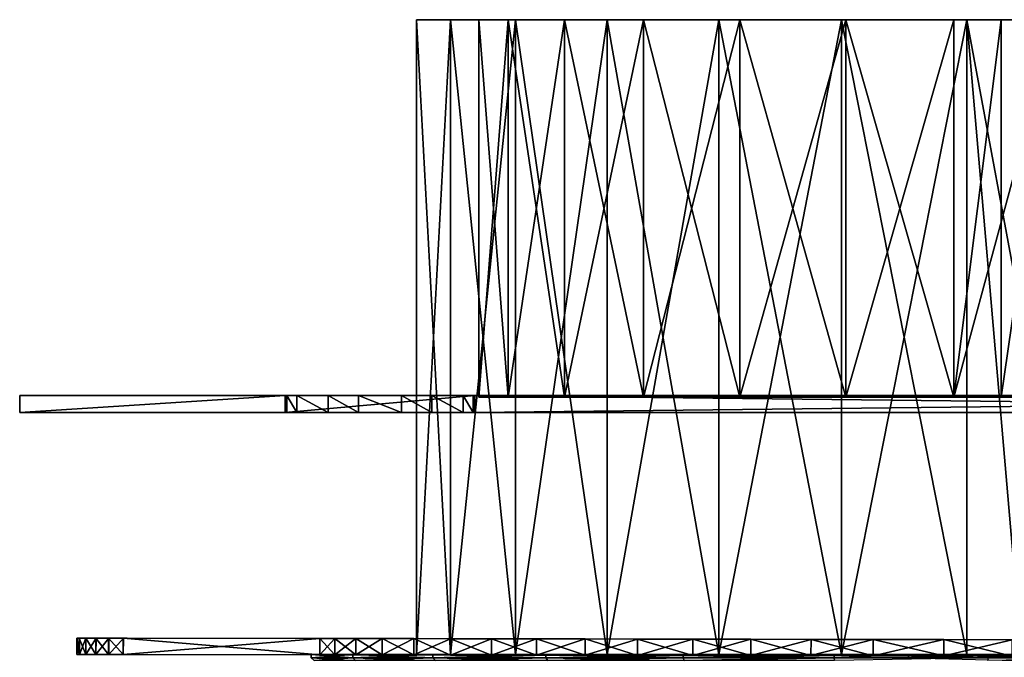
# Model space of a CAD drawing. Header units: centimetres. Extents: x -50 to 50, y -38 to 30.
# Tile 27 of 188: x -22.5 to -17.31, y -35.19 to -31.83. Entities that reach past the tile are written whole.
import ezdxf

# ---------------------------------------------------------------- set-up
doc = ezdxf.new("R2010")
doc.units = ezdxf.units.CM
doc.layers.add('CG492211', color=7, linetype='Continuous', true_color=0xb89be5)

# ---------------------------------------------------------------- blocks, each defined once
blk = doc.blocks.new('Knob_05_Zwischenscheibe')
at = {"color": 0}
mesh = blk.add_polyface(dxfattribs=at)
corners = [(0.6458, 2.9059, 0.086), (0.9513, 2.8207, 0.086), (0.9513, 2.8207), (0.6458, 2.9059), (0.328, 2.9584, 0.086), (0.3281, 2.9584), (0, 2.9763, 0.086), (0, 2.9763), (-0.3731, 2.9531, 0.086), (-0.3731, 2.9531), (-0.7324, 2.8853, 0.086), (-0.7324, 2.8853), (-1.0751, 2.7758, 0.086), (-1.0751, 2.7758), (-1.3985, 2.6273, 0.086), (-1.9761, 2.2246), (-1.6998, 2.4426), (-0.017, -0.0022), (-1.3985, 2.6273), (1.2428, 2.7047), (1.2427, 2.7047, 0.086), (-0.017, -0.0022, 0.086), (-1.6998, 2.4426, 0.086), (-1.9761, 2.2246, 0.086)]
mesh.append_faces([[corners[k] for k in face] for face in [(15, 16, 17), (16, 18, 17), (18, 13, 17), (13, 11, 17), (11, 9, 17), (9, 7, 17), (7, 5, 17), (5, 3, 17), (3, 2, 17), (2, 19, 17), (20, 1, 21), (1, 0, 21), (0, 4, 21), (4, 6, 21), (6, 8, 21), (8, 10, 21), (10, 12, 21), (12, 14, 21), (14, 22, 21), (22, 23, 21)]], dxfattribs={"color": 0})
mesh.append_faces([[corners[k] for k in face] for face in [(0, 1, 2), (2, 3, 0), (4, 0, 3), (3, 5, 4), (6, 4, 5), (5, 7, 6), (8, 6, 7), (7, 9, 8), (10, 8, 9), (9, 11, 10), (12, 10, 11), (11, 13, 12), (14, 12, 13)]], dxfattribs={"vtx2": -1, "color": 0})
mesh = blk.add_polyface(dxfattribs=at)
corners = [(2.589, 1.4681), (2.422, 1.7291), (2.4219, 1.7291, 0.086), (2.2295, 1.9706, 0.086), (2.2295, 1.9706), (2.0134, 2.1909, 0.086), (2.0134, 2.1909), (1.7757, 2.3879, 0.086), (1.7757, 2.3879), (1.5182, 2.5598, 0.086), (1.5182, 2.5598), (1.2427, 2.7047, 0.086), (1.2428, 2.7047), (0.9513, 2.8207, 0.086), (0.9513, 2.8207), (2.839, 0.8953), (2.9182, 0.5874), (-0.017, -0.0022), (2.9182, -0.6037), (2.7286, 1.1895), (2.9182, 0.5874, 0.086), (2.839, 0.8953, 0.086), (-0.017, -0.0022, 0.086), (2.7286, 1.1895, 0.086), (2.5889, 1.4681, 0.086), (2.9182, -0.6037, 0.086)]
mesh.append_faces([[corners[k] for k in face] for face in [(15, 16, 17), (16, 18, 17), (12, 10, 17), (10, 8, 17), (8, 6, 17), (6, 4, 17), (4, 1, 17), (1, 0, 17), (0, 19, 17), (19, 15, 17), (20, 21, 22), (21, 23, 22), (23, 24, 22), (24, 2, 22), (2, 3, 22), (3, 5, 22), (5, 7, 22), (7, 9, 22), (9, 11, 22), (25, 20, 22)]], dxfattribs={"color": 0})
mesh.append_faces([[corners[k] for k in face] for face in [(0, 1, 2), (3, 2, 1), (1, 4, 3), (5, 3, 4), (4, 6, 5), (7, 5, 6), (6, 8, 7), (9, 7, 8), (8, 10, 9), (11, 9, 10), (10, 12, 11), (13, 11, 12), (12, 14, 13)]], dxfattribs={"vtx2": -1, "color": 0})
mesh = blk.add_polyface(dxfattribs=at)
corners = [(-1.0751, 2.7758), (-1.3985, 2.6273), (-1.3985, 2.6273, 0.086), (-1.6998, 2.4426, 0.086), (-1.6998, 2.4426), (-1.9761, 2.2246, 0.086), (-1.9761, 2.2246), (-2.2247, 1.9761, 0.086), (-2.2246, 1.9761), (-2.4427, 1.6998, 0.086), (-2.4426, 1.6998), (-2.6273, 1.3985, 0.086), (-2.6273, 1.3985), (-2.7758, 1.0751, 0.086), (-2.7758, 1.0751), (-2.8853, 0.7324, 0.086), (-2.8853, 0.7324), (-2.9531, 0.373, 0.086), (-2.9531, 0.373), (-2.9763, 0, 0.086), (-2.9763, 0), (-0.017, -0.0022), (-0.017, -0.0022, 0.086)]
mesh.append_faces([[corners[k] for k in face] for face in [(20, 18, 21), (18, 16, 21), (16, 14, 21), (14, 12, 21), (12, 10, 21), (10, 8, 21), (8, 6, 21), (5, 7, 22), (7, 9, 22), (9, 11, 22), (11, 13, 22), (13, 15, 22), (15, 17, 22), (17, 19, 22)]], dxfattribs={"color": 0})
mesh.append_faces([[corners[k] for k in face] for face in [(0, 1, 2), (3, 2, 1), (1, 4, 3), (5, 3, 4), (4, 6, 5), (7, 5, 6), (6, 8, 7), (9, 7, 8), (8, 10, 9), (11, 9, 10), (10, 12, 11), (13, 11, 12), (12, 14, 13), (15, 13, 14), (14, 16, 15), (17, 15, 16), (16, 18, 17), (19, 17, 18), (18, 20, 19)]], dxfattribs={"vtx2": -1, "color": 0})
mesh = blk.add_polyface(dxfattribs=at)
corners = [(2.839, 0.8953, 0.086), (2.9182, 0.5874, 0.086), (2.9182, 0.5874), (2.839, 0.8953), (2.7286, 1.1895, 0.086), (2.7286, 1.1895), (2.5889, 1.4681, 0.086), (2.589, 1.4681), (2.4219, 1.7291, 0.086), (4.1996, -0.3987), (4.1986, 0.3824), (4.1986, 0.3824, 0.086), (4.1861, 0.435, 0.086), (4.1861, 0.435), (4.1514, 0.4896, 0.086), (4.1514, 0.4896), (4.0985, 0.5385, 0.086), (4.0985, 0.5385), (4.0315, 0.5736, 0.086), (4.0315, 0.5736), (3.9543, 0.587, 0.086), (3.9544, 0.587), (2.9182, -0.6037), (3.9346, -0.0081), (3.9346, -0.0081, 0.086)]
mesh.append_faces([[corners[k] for k in face] for face in [(22, 2, 23), (2, 21, 23), (21, 19, 23), (19, 17, 23), (17, 15, 23), (15, 13, 23), (13, 10, 23), (11, 12, 24), (12, 14, 24), (14, 16, 24), (16, 18, 24), (18, 20, 24), (20, 1, 24)]], dxfattribs={"color": 0})
mesh.append_faces([[corners[k] for k in face] for face in [(0, 1, 2), (2, 3, 0), (4, 0, 3), (3, 5, 4), (6, 4, 5), (5, 7, 6), (8, 6, 7), (9, 10, 11), (12, 11, 10), (10, 13, 12), (14, 12, 13), (13, 15, 14), (16, 14, 15), (15, 17, 16), (18, 16, 17), (17, 19, 18), (20, 18, 19), (19, 21, 20), (1, 20, 21), (21, 2, 1)]], dxfattribs={"vtx2": -1, "color": 0})
mesh = blk.add_polyface(dxfattribs=at)
corners = [(2.589, -1.4822), (2.7286, -1.2048), (2.7286, -1.2048, 0.086), (2.839, -0.9114, 0.086), (2.839, -0.9114), (2.9182, -0.6037, 0.086), (2.9182, -0.6037), (3.9558, -0.6029, 0.086), (3.9558, -0.6029), (4.0328, -0.5897, 0.086), (4.0328, -0.5897), (4.0998, -0.5546, 0.086), (4.0998, -0.5546), (4.1525, -0.5058, 0.086), (4.1526, -0.5058), (4.1871, -0.4512, 0.086), (4.1872, -0.4512), (4.1995, -0.3987, 0.086), (4.1996, -0.3987), (4.1986, 0.3824, 0.086), (3.9346, -0.0081), (4.1986, 0.3824), (3.9346, -0.0081, 0.086), (2.9182, 0.5874, 0.086)]
mesh.append_faces([[corners[k] for k in face] for face in [(8, 6, 20), (21, 18, 20), (18, 16, 20), (16, 14, 20), (14, 12, 20), (12, 10, 20), (10, 8, 20), (5, 7, 22), (7, 9, 22), (9, 11, 22), (11, 13, 22), (13, 15, 22), (15, 17, 22), (17, 19, 22), (23, 5, 22)]], dxfattribs={"color": 0})
mesh.append_faces([[corners[k] for k in face] for face in [(0, 1, 2), (3, 2, 1), (1, 4, 3), (5, 3, 4), (4, 6, 5), (7, 5, 6), (6, 8, 7), (9, 7, 8), (8, 10, 9), (11, 9, 10), (10, 12, 11), (13, 11, 12), (12, 14, 13), (15, 13, 14), (14, 16, 15), (17, 15, 16), (16, 18, 17), (19, 17, 18)]], dxfattribs={"vtx2": -1, "color": 0})
mesh = blk.add_polyface(dxfattribs=at)
corners = [(-2.9531, -0.3731, 0.086), (-2.9763, 0, 0.086), (-2.9763, 0), (-2.9531, -0.3731), (-2.8853, -0.7324, 0.086), (-2.8853, -0.7324), (-2.7758, -1.0751, 0.086), (-2.7758, -1.0751), (-2.6273, -1.3985, 0.086), (-2.6273, -1.3985), (-2.4427, -1.6998, 0.086), (-2.4426, -1.6998), (-2.2247, -1.9761, 0.086), (-2.2246, -1.9761), (-1.9761, -2.2246, 0.086), (-1.9761, -2.2246), (-1.6998, -2.4426, 0.086), (-1.6998, -2.4426), (-1.3985, -2.6273, 0.086), (-1.3985, -2.6273), (-1.0751, -2.7758, 0.086), (-0.017, -0.0022), (-0.017, -0.0022, 0.086)]
mesh.append_faces([[corners[k] for k in face] for face in [(15, 13, 21), (13, 11, 21), (11, 9, 21), (9, 7, 21), (7, 5, 21), (5, 3, 21), (3, 2, 21), (1, 0, 22), (0, 4, 22), (4, 6, 22), (6, 8, 22), (8, 10, 22), (10, 12, 22), (12, 14, 22)]], dxfattribs={"color": 0})
mesh.append_faces([[corners[k] for k in face] for face in [(0, 1, 2), (2, 3, 0), (4, 0, 3), (3, 5, 4), (6, 4, 5), (5, 7, 6), (8, 6, 7), (7, 9, 8), (10, 8, 9), (9, 11, 10), (12, 10, 11), (11, 13, 12), (14, 12, 13), (13, 15, 14), (16, 14, 15), (15, 17, 16), (18, 16, 17), (17, 19, 18), (20, 18, 19)]], dxfattribs={"vtx2": -1, "color": 0})
mesh = blk.add_polyface(dxfattribs=at)
corners = [(-1.3985, -2.6273), (-1.0751, -2.7758), (-1.0751, -2.7758, 0.086), (-0.7324, -2.8853, 0.086), (-0.7324, -2.8853), (-0.3731, -2.9531, 0.086), (-0.3731, -2.9531), (0, -2.9763, 0.086), (0, -2.9763), (0.328, -2.9587, 0.086), (0.3281, -2.9587), (0.6458, -2.9069, 0.086), (0.6458, -2.9069), (0.9513, -2.8229, 0.086), (0.9513, -2.8229), (1.2428, -2.7084), (-0.017, -0.0022), (-1.6998, -2.4426), (-1.9761, -2.2246), (-1.9761, -2.2246, 0.086), (-1.6998, -2.4426, 0.086), (-0.017, -0.0022, 0.086), (-1.3985, -2.6273, 0.086), (1.2427, -2.7084, 0.086)]
mesh.append_faces([[corners[k] for k in face] for face in [(15, 14, 16), (14, 12, 16), (12, 10, 16), (10, 8, 16), (8, 6, 16), (6, 4, 16), (4, 1, 16), (1, 0, 16), (0, 17, 16), (17, 18, 16), (19, 20, 21), (20, 22, 21), (22, 2, 21), (2, 3, 21), (3, 5, 21), (5, 7, 21), (7, 9, 21), (9, 11, 21), (11, 13, 21), (13, 23, 21)]], dxfattribs={"color": 0})
mesh.append_faces([[corners[k] for k in face] for face in [(0, 1, 2), (3, 2, 1), (1, 4, 3), (5, 3, 4), (4, 6, 5), (7, 5, 6), (6, 8, 7), (9, 7, 8), (8, 10, 9), (11, 9, 10), (10, 12, 11), (13, 11, 12), (12, 14, 13)]], dxfattribs={"vtx2": -1, "color": 0})
mesh = blk.add_polyface(dxfattribs=at)
corners = [(1.2427, -2.7084, 0.086), (0.9513, -2.8229, 0.086), (0.9513, -2.8229), (1.2428, -2.7084), (1.5182, -2.5652, 0.086), (1.5182, -2.5652), (1.7757, -2.3951, 0.086), (1.7757, -2.3951), (2.0134, -2.2, 0.086), (2.0134, -2.2), (2.2295, -1.9816, 0.086), (2.2295, -1.9816), (2.4219, -1.7417, 0.086), (2.422, -1.7417), (2.5889, -1.4822, 0.086), (2.589, -1.4822), (2.7286, -1.2048, 0.086), (2.9182, -0.6037), (2.839, -0.9114), (-0.017, -0.0022), (2.7286, -1.2048), (-0.017, -0.0022, 0.086), (2.839, -0.9114, 0.086), (2.9182, -0.6037, 0.086)]
mesh.append_faces([[corners[k] for k in face] for face in [(17, 18, 19), (18, 20, 19), (20, 15, 19), (15, 13, 19), (13, 11, 19), (11, 9, 19), (9, 7, 19), (7, 5, 19), (5, 3, 19), (0, 4, 21), (4, 6, 21), (6, 8, 21), (8, 10, 21), (10, 12, 21), (12, 14, 21), (14, 16, 21), (16, 22, 21), (22, 23, 21)]], dxfattribs={"color": 0})
mesh.append_faces([[corners[k] for k in face] for face in [(0, 1, 2), (2, 3, 0), (4, 0, 3), (3, 5, 4), (6, 4, 5), (5, 7, 6), (8, 6, 7), (7, 9, 8), (10, 8, 9), (9, 11, 10), (12, 10, 11), (11, 13, 12), (14, 12, 13), (13, 15, 14), (16, 14, 15)]], dxfattribs={"vtx2": -1, "color": 0})

msp = doc.modelspace()

# ---------------------------------------------------------------- block references
at = {"layer": 'CG492211', "color": 134, "true_color": 0x1bb194, "extrusion": (0.001745, 0.999998, 0), "rotation": 3.335050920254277e-09}
msp.add_blockref('Knob_05_Zwischenscheibe', (17.9378, 4.3412, -35.2134), dxfattribs=at)

# ---------------------------------------------------------------- meshes
at = {"layer": 'CG492211', "color": 53, "true_color": 0xe1c657}
mesh = msp.add_polyface(dxfattribs=at)
corners = [(-19.7253, -35.1749, 6.7717), (-20.3206, -35.1749, 6.2158), (-20.3206, -35.1929, 6.2158), (-20.7439, -35.1749, 5.5198), (-20.7439, -35.1929, 5.5198), (-20.9636, -35.1749, 4.7354), (-20.9636, -35.1929, 4.7354), (-20.9636, -35.1749, 3.9209), (-20.9636, -35.1929, 3.9209), (-20.7439, -35.1749, 3.1366), (-20.7439, -35.1929, 3.1366), (-20.3206, -35.1749, 2.4406), (-20.3206, -35.1929, 2.4406), (-19.7253, -35.1929, 1.8846), (-20.3077, -35.2066, 6.2052), (-20.7285, -35.2066, 5.5131), (-20.9471, -35.2066, 4.7332), (-20.7285, -35.2066, 3.1432), (-20.9471, -35.2066, 3.9232), (-20.3077, -35.2066, 2.4511), (-19.7253, -35.1749, 1.8846), (-19.8852, -35.1749, 2.7949), (-20.229, -35.1749, 3.3602), (-20.4075, -35.1749, 3.9973), (-20.4075, -35.1749, 4.659), (-20.229, -35.1749, 5.2961), (-19.8852, -35.1749, 5.8615), (-20.229, -31.8299, 3.3602), (-20.4075, -31.8299, 3.9973), (-20.4075, -31.8299, 4.659), (-20.229, -31.8299, 5.2961), (-19.8852, -31.8299, 5.8615)]
mesh.append_faces([[corners[k] for k in face] for face in [(0, 1, 2), (1, 3, 4), (4, 2, 1), (3, 5, 6), (6, 4, 3), (5, 7, 8), (8, 6, 5), (7, 9, 10), (10, 8, 7), (9, 11, 12), (12, 10, 9), (13, 12, 11), (14, 2, 4), (15, 4, 6), (16, 6, 8), (10, 17, 18), (18, 8, 10), (12, 19, 17), (17, 10, 12), (19, 12, 13), (20, 11, 21), (11, 9, 22), (22, 21, 11), (9, 7, 23), (23, 22, 9), (7, 5, 24), (24, 23, 7), (5, 3, 25), (25, 24, 5), (3, 1, 26), (26, 25, 3), (21, 22, 27), (22, 23, 28), (23, 24, 29), (24, 25, 30), (25, 26, 31)]], dxfattribs={"vtx2": -1, "color": 53})
mesh = msp.add_polyface(dxfattribs=at)
corners = [(-19.2099, -33.82, 2.6148), (-19.6274, -33.82, 3.0046), (-19.9241, -33.82, 3.4926), (-20.0782, -33.82, 4.0426), (-20.0782, -33.82, 4.6137), (-19.9241, -33.82, 5.1637), (-19.6274, -33.82, 5.6517), (-19.8852, -31.8299, 2.7949), (-19.4016, -31.8299, 2.3432), (-19.4016, -35.1749, 2.3432), (-20.229, -31.8299, 3.3602), (-19.8852, -35.1749, 2.7949), (-20.4075, -31.8299, 3.9973), (-20.229, -35.1749, 3.3602), (-20.4075, -31.8299, 4.659), (-20.4075, -35.1749, 3.9973), (-20.229, -31.8299, 5.2961), (-20.4075, -35.1749, 4.659), (-19.8852, -31.8299, 5.8615), (-20.229, -35.1749, 5.2961), (-19.8852, -35.1749, 5.8615), (-19.4016, -35.1749, 6.3131), (-19.4016, -31.8299, 6.3131), (-19.6274, -31.8299, 3.0046), (-19.9241, -31.8299, 3.4926), (-20.0782, -31.8299, 4.0426), (-20.0782, -31.8299, 4.6137), (-19.9241, -31.8299, 5.1637), (-19.6274, -31.8299, 5.6517), (-19.2099, -31.8299, 6.0416), (-19.2099, -31.8299, 2.6148)]
mesh.append_faces([[corners[k] for k in face] for face in [(2, 4, 6)]], dxfattribs={"vtx0": -1, "vtx1": -1, "vtx2": -1, "color": 53})
mesh.append_faces([[corners[k] for k in face] for face in [(0, 1, 2), (2, 3, 4), (4, 5, 6), (7, 8, 9), (10, 7, 11), (12, 10, 13), (14, 12, 15), (16, 14, 17), (18, 16, 19), (20, 21, 22), (22, 18, 20), (8, 7, 23), (7, 10, 24), (24, 23, 7), (10, 12, 25), (25, 24, 10), (12, 14, 26), (26, 25, 12), (14, 16, 27), (27, 26, 14), (16, 18, 28), (28, 27, 16), (18, 22, 29), (29, 28, 18), (30, 23, 1), (23, 24, 2), (2, 1, 23), (24, 25, 3), (3, 2, 24), (25, 26, 4), (4, 3, 25), (26, 27, 5), (5, 4, 26), (27, 28, 6), (6, 5, 27)]], dxfattribs={"vtx2": -1, "color": 53})
mesh = msp.add_polyface(dxfattribs=at)
corners = [(-17.8134, -35.1749, 7.3108), (-18.2046, -35.1749, 7.3122), (-18.2046, -35.1929, 7.3122), (-17.8134, -35.1929, 7.3108), (-19.0021, -35.1749, 7.1465), (-19.0021, -35.1929, 7.1465), (-19.7253, -35.1749, 6.7717), (-19.7253, -35.1929, 6.7717), (-20.3206, -35.1929, 6.2158), (-20.3206, -35.1749, 2.4406), (-19.7253, -35.1749, 1.8846), (-19.7253, -35.1929, 1.8846), (-19.0021, -35.1749, 1.5099), (-19.0021, -35.1929, 1.5099), (-18.2046, -35.1749, 1.3441), (-18.2046, -35.1929, 1.3441), (-17.392, -35.1929, 1.3997), (-18.9965, -35.2066, 7.1307), (-19.7157, -35.2066, 6.7581), (-19.7157, -35.2066, 1.8983), (-20.3077, -35.2066, 2.4511), (-18.9965, -35.2066, 1.5256), (-18.2035, -35.2066, 1.3608), (-18.8141, -35.1749, 2.0388), (-18.1663, -35.1749, 1.9042), (-19.4016, -35.1749, 2.3432), (-19.8852, -35.1749, 2.7949), (-20.3206, -35.1749, 6.2158), (-19.4016, -35.1749, 6.3131), (-19.8852, -35.1749, 5.8615), (-18.8141, -35.1749, 6.6175), (-18.1663, -35.1749, 6.7521), (-17.5062, -35.1749, 6.707), (-17.5062, -35.1749, 1.9494), (-18.1663, -31.8299, 1.9042), (-18.8141, -31.8299, 2.0388), (-19.4016, -31.8299, 2.3432), (-19.8852, -31.8299, 2.7949)]
mesh.append_faces([[corners[k] for k in face] for face in [(0, 1, 2), (2, 3, 0), (1, 4, 5), (5, 2, 1), (4, 6, 7), (7, 5, 4), (8, 7, 6), (9, 10, 11), (10, 12, 13), (13, 11, 10), (12, 14, 15), (15, 13, 12), (16, 15, 14), (17, 5, 7), (18, 7, 8), (11, 19, 20), (13, 21, 19), (19, 11, 13), (15, 22, 21), (21, 13, 15), (14, 12, 23), (23, 24, 14), (12, 10, 25), (25, 23, 12), (26, 25, 10), (27, 6, 28), (28, 29, 27), (6, 4, 30), (30, 28, 6), (4, 1, 31), (31, 30, 4), (32, 31, 1), (33, 24, 34), (24, 23, 35), (23, 25, 36), (25, 26, 37)]], dxfattribs={"vtx2": -1, "color": 53})
mesh = msp.add_polyface(dxfattribs=at)
corners = [(-18.1436, -33.82, 2.2358), (-18.7028, -33.82, 2.352), (-19.2099, -33.82, 2.6148), (-19.9241, -33.82, 3.4926), (-19.6274, -33.82, 5.6517), (-19.2099, -33.82, 6.0416), (-18.7028, -33.82, 6.3043), (-18.1436, -33.82, 6.4205), (-17.5738, -33.82, 6.3816), (-18.8141, -31.8299, 2.0388), (-18.1663, -31.8299, 1.9042), (-18.1663, -35.1749, 1.9042), (-19.4016, -31.8299, 2.3432), (-18.8141, -35.1749, 2.0388), (-19.4016, -35.1749, 6.3131), (-18.8141, -35.1749, 6.6175), (-18.8141, -31.8299, 6.6175), (-19.4016, -31.8299, 6.3131), (-18.1663, -35.1749, 6.7521), (-18.1663, -31.8299, 6.7521), (-17.5062, -31.8299, 6.707), (-17.5062, -31.8299, 1.9494), (-18.1436, -31.8299, 2.2358), (-18.7028, -31.8299, 2.352), (-19.2099, -31.8299, 2.6148), (-19.6274, -31.8299, 3.0046), (-18.7028, -31.8299, 6.3043), (-19.2099, -31.8299, 6.0416), (-18.1436, -31.8299, 6.4205), (-17.5738, -31.8299, 6.3816), (-17.5738, -31.8299, 2.2748), (-19.6274, -33.82, 3.0046), (-19.6274, -31.8299, 5.6517)]
mesh.append_faces([[corners[k] for k in face] for face in [(0, 2, 3), (0, 3, 4), (4, 6, 8)]], dxfattribs={"vtx0": -1, "vtx1": -1, "vtx2": -1, "color": 53})
mesh.append_faces([[corners[k] for k in face] for face in [(0, 1, 2), (4, 5, 6), (6, 7, 8), (9, 10, 11), (12, 9, 13), (14, 15, 16), (16, 17, 14), (15, 18, 19), (19, 16, 15), (20, 19, 18), (21, 10, 22), (10, 9, 23), (23, 22, 10), (9, 12, 24), (24, 23, 9), (25, 24, 12), (17, 16, 26), (26, 27, 17), (16, 19, 28), (28, 26, 16), (29, 28, 19), (30, 22, 0), (22, 23, 1), (1, 0, 22), (23, 24, 2), (2, 1, 23), (31, 2, 24), (32, 27, 5), (5, 4, 32), (27, 26, 6), (6, 5, 27), (26, 28, 7), (7, 6, 26), (8, 7, 28)]], dxfattribs={"vtx2": -1, "color": 53})
mesh = msp.add_polyface(dxfattribs=at)
corners = [(-17.0356, -33.82, 2.4661), (-17.5738, -33.82, 2.2748), (-18.1436, -33.82, 2.2358), (-16.2086, -33.82, 3.2385), (-17.3245, -33.82, 6.293), (-17.0356, -33.82, 6.1903), (-16.569, -33.82, 5.8609), (-17.5738, -33.82, 6.3816), (-15.981, -33.82, 4.894), (-19.6274, -33.82, 5.6517), (-17.5062, -31.8299, 1.9494), (-16.8827, -31.8299, 2.1709), (-16.8827, -35.1749, 2.1709), (-18.1663, -31.8299, 1.9042), (-17.5062, -35.1749, 1.9494), (-17.2174, -35.1749, 6.6043), (-17.2174, -31.8299, 6.6043), (-17.5062, -31.8299, 6.707), (-16.3421, -31.8299, 6.1038), (-16.8827, -31.8299, 6.4854), (-16.8827, -35.1749, 6.4854), (-16.3421, -31.8299, 2.5525), (-17.0356, -31.8299, 2.4661), (-17.5738, -31.8299, 2.2748), (-18.1436, -31.8299, 2.2358), (-18.1663, -31.8299, 6.7521), (-17.5738, -31.8299, 6.3816), (-17.3245, -31.8299, 6.293), (-16.569, -31.8299, 5.8609), (-17.0356, -31.8299, 6.1903), (-16.569, -31.8299, 2.7954), (-16.569, -33.82, 2.7954), (-18.1436, -31.8299, 6.4205)]
mesh.append_faces([[corners[k] for k in face] for face in [(3, 0, 2), (7, 6, 8), (9, 7, 8), (2, 9, 8), (3, 2, 8)]], dxfattribs={"vtx0": -1, "vtx1": -1, "vtx2": -1, "color": 53})
mesh.append_faces([[corners[k] for k in face] for face in [(7, 4, 6)]], dxfattribs={"vtx1": -1, "vtx2": -1, "color": 53})
mesh.append_faces([[corners[k] for k in face] for face in [(0, 1, 2), (4, 5, 6), (10, 11, 12), (13, 10, 14), (15, 16, 17), (18, 19, 20), (21, 11, 22), (11, 10, 23), (23, 22, 11), (24, 23, 10), (25, 17, 26), (16, 27, 26), (26, 17, 16), (28, 29, 19), (30, 22, 0), (0, 31, 30), (22, 23, 1), (1, 0, 22), (2, 1, 23), (32, 26, 7), (27, 4, 7), (7, 26, 27), (29, 28, 6), (6, 5, 29), (20, 19, 16), (16, 15, 20), (16, 19, 29), (29, 27, 16), (29, 5, 4), (4, 27, 29)]], dxfattribs={"vtx2": -1, "color": 53})
mesh = msp.add_polyface(dxfattribs=at)
corners = [(-15.959, -35.1749, 6.5141), (-16.6244, -35.1749, 6.9838), (-16.6244, -35.1929, 6.9838), (-15.959, -35.1929, 6.5141), (-17.0879, -35.1749, 7.175), (-17.0879, -35.1929, 7.175), (-18.2046, -35.1749, 1.3441), (-17.392, -35.1749, 1.3997), (-17.392, -35.1929, 1.3997), (-16.6244, -35.1749, 1.6725), (-16.6244, -35.1929, 1.6725), (-15.959, -35.1749, 2.1422), (-15.959, -35.1929, 2.1422), (-15.9704, -35.2066, 6.5019), (-16.6321, -35.2066, 6.969), (-18.2035, -35.2066, 1.3608), (-18.2046, -35.1929, 1.3441), (-17.3954, -35.2066, 1.4161), (-16.6321, -35.2066, 1.6874), (-16.8827, -35.1749, 2.1709), (-16.3421, -35.1749, 2.5525), (-17.5062, -35.1749, 1.9494), (-18.1663, -35.1749, 1.9042), (-18.2046, -35.1749, 7.3122), (-17.8134, -35.1749, 7.3108), (-17.5062, -35.1749, 6.707), (-17.2174, -35.1749, 6.6043), (-16.3421, -35.1749, 6.1038), (-16.8827, -35.1749, 6.4854), (-15.9246, -35.1749, 3.0658), (-16.3421, -31.8299, 2.5525), (-16.8827, -31.8299, 2.1709), (-17.5062, -31.8299, 1.9494), (-18.1663, -35.1749, 6.7521), (-17.5062, -31.8299, 6.707), (-16.3421, -31.8299, 6.1038), (-17.8134, -35.1929, 7.3108), (-17.1071, -35.2101, 7.1609)]
mesh.append_faces([[corners[k] for k in face] for face in [(0, 1, 2), (2, 3, 0), (4, 5, 2), (2, 1, 4), (6, 7, 8), (7, 9, 10), (10, 8, 7), (9, 11, 12), (12, 10, 9), (13, 3, 2), (14, 2, 5), (15, 16, 8), (17, 8, 10), (18, 10, 12), (11, 9, 19), (19, 20, 11), (9, 7, 21), (21, 19, 9), (7, 6, 22), (22, 21, 7), (23, 24, 25), (4, 26, 25), (25, 24, 4), (1, 0, 27), (27, 28, 1), (29, 20, 30), (20, 19, 31), (19, 21, 32), (33, 25, 34), (34, 25, 26), (28, 27, 35), (24, 36, 5), (5, 4, 24), (37, 5, 36), (4, 1, 28), (28, 26, 4)]], dxfattribs={"vtx2": -1, "color": 53})
at = {"layer": 'CG492211', "color": 73, "true_color": 0x8fe157}
mesh = msp.add_polyface(dxfattribs=at)
corners = [(-21.1, -33.81, 7.3282), (-21.1, -33.81, 1.3282), (-22.5, -33.81, 1.3282), (-22.5, -33.81, 7.3282), (-22.5, -33.9, 1.3282), (-21.1, -33.9, 1.3282), (-21.1, -33.9, 7.3282), (-22.5, -33.9, 7.3282), (-20.1, -33.81, 7.3282), (-20.1, -33.9, 1.3282), (-20.4866, -33.8997, 9.2468), (-20.4866, -33.81, 9.2468), (-20.7133, -33.81, 9.2468), (-20.7133, -33.8997, 9.2468), (-20.1, -33.81, 1.3282), (-21.1, -33.81, 8.7439), (-21.1, -33.9, 8.7439), (-20.1, -33.9, 8.7439), (-20.1, -33.81, 8.7439), (-21.0919, -33.8095, 8.8362), (-21.0919, -33.9, 8.8362), (-20.1081, -33.9, 8.8362), (-20.1081, -33.8095, 8.8362), (-21.0386, -33.8099, 9.0189), (-21.0386, -33.9, 9.0189), (-20.1614, -33.9, 9.0189), (-20.1614, -33.8099, 9.0189), (-20.8737, -33.81, 9.1645), (-20.8737, -33.9, 9.1645), (-20.3262, -33.9, 9.1645), (-20.3262, -33.81, 9.1645)]
mesh.append_faces([[corners[k] for k in face] for face in [(0, 1, 2), (2, 3, 0), (4, 5, 6), (6, 7, 4), (7, 6, 0), (0, 3, 7), (2, 4, 7), (7, 3, 2), (1, 0, 8), (6, 5, 9), (10, 11, 12), (12, 13, 10), (4, 2, 1), (1, 5, 4), (5, 1, 14), (8, 0, 15), (0, 6, 16), (16, 15, 0), (17, 16, 6), (18, 15, 19), (15, 16, 20), (20, 19, 15), (21, 20, 16), (22, 19, 23), (19, 20, 24), (24, 23, 19), (25, 24, 20), (26, 23, 27), (23, 24, 28), (28, 27, 23), (29, 28, 24), (30, 27, 12), (27, 28, 13), (13, 12, 27), (28, 29, 10), (10, 13, 28)]], dxfattribs={"vtx2": -1, "color": 73})
mesh = msp.add_polyface(dxfattribs=at)
corners = [(-20.1, -33.81, 7.3282), (-20.1, -33.81, 1.3282), (-21.1, -33.81, 1.3282), (-20.1, -33.9, 1.3282), (-20.1, -33.9, 7.3282), (-21.1, -33.9, 7.3282), (-21.1, -33.9, 1.3282), (-12.1, -33.81, 7.3282), (-12.1, -33.81, 1.3282), (-12.1, -33.9, 1.3282), (-12.1, -33.9, 7.3282), (-21.1, -33.81, 8.7439), (-20.1, -33.81, 8.7439), (-20.1, -33.9, 8.7439), (-12.1, -33.9, 8.7439), (-12.1, -33.81, 8.7439), (-21.0919, -33.8095, 8.8362), (-20.1081, -33.8095, 8.8362), (-21.1, -33.9, 8.7439), (-20.1081, -33.9, 8.8362), (-12.0919, -33.9, 8.8362), (-12.0919, -33.8095, 8.8362), (-21.0386, -33.8099, 9.0189), (-20.1614, -33.8099, 9.0189), (-21.0919, -33.9, 8.8362), (-20.1614, -33.9, 9.0189), (-12.0385, -33.9, 9.0189), (-12.0385, -33.8099, 9.0189), (-20.8737, -33.81, 9.1645), (-20.3262, -33.81, 9.1645), (-21.0386, -33.9, 9.0189), (-20.3262, -33.9, 9.1645), (-11.8737, -33.9, 9.1645), (-20.7133, -33.81, 9.2468), (-20.4866, -33.81, 9.2468), (-20.4866, -33.8997, 9.2468)]
mesh.append_faces([[corners[k] for k in face] for face in [(0, 1, 2), (3, 4, 5), (1, 3, 6), (7, 8, 1), (1, 0, 7), (9, 10, 4), (4, 3, 9), (10, 7, 0), (0, 4, 10), (3, 1, 8), (8, 9, 3), (11, 12, 0), (5, 4, 13), (4, 0, 12), (12, 13, 4), (7, 10, 14), (14, 15, 7), (16, 17, 12), (18, 13, 19), (13, 12, 17), (17, 19, 13), (15, 14, 20), (20, 21, 15), (22, 23, 17), (24, 19, 25), (19, 17, 23), (23, 25, 19), (21, 20, 26), (26, 27, 21), (28, 29, 23), (30, 25, 31), (25, 23, 29), (29, 31, 25), (27, 26, 32), (33, 34, 29), (31, 29, 34), (34, 35, 31)]], dxfattribs={"vtx2": -1, "color": 73})

doc.saveas('drawing.dxf')
